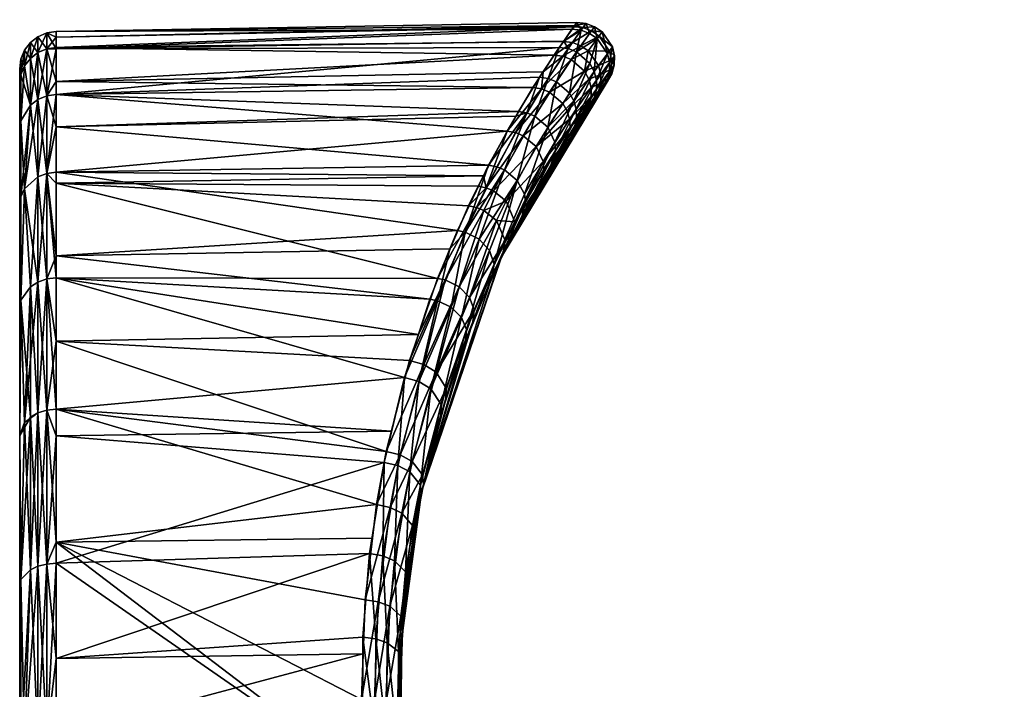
# Model space of a CAD drawing. Extents: x -0.181 to 0.325, y -0.173 to 0.027.
# Tile 4 of 256: x -0.18055 to -0.16732, y -0.06053 to -0.05152. Entities that reach past the tile are written whole.
import ezdxf

# ---------------------------------------------------------------- set-up
doc = ezdxf.new("R2010")
doc.units = 0
doc.layers.add('mesh', color=7, linetype='CONTINUOUS')

msp = doc.modelspace()

# ---------------------------------------------------------------- meshes
at = {"layer": 'mesh'}
mesh = msp.add_polyface(dxfattribs=at)
corners = [(-0.175042, -0.055282, -0.255669), (-0.174772, -0.054607, -0.254726), (-0.180063, -0.054702, -0.254664), (-0.174672, -0.054358, -0.254377), (-0.174253, -0.053481, -0.252864), (-0.180063, -0.053574, -0.252823), (-0.173888, -0.052822, -0.251406), (-0.180063, -0.052964, -0.251349), (-0.173852, -0.052758, -0.251263), (-0.173569, -0.052297, -0.249932), (-0.180063, -0.052533, -0.250309), (-0.173304, -0.051897, -0.248336), (-0.173067, -0.051563, -0.245113), (-0.180063, -0.051684, -0.24495), (-0.173133, -0.051654, -0.246726), (-0.173096, -0.051602, -0.244005), (-0.180063, -0.051758, -0.244015), (-0.173108, -0.051619, -0.243553), (-0.180063, -0.051898, -0.242237), (-0.173248, -0.051817, -0.241994), (-0.173374, -0.052, -0.241086), (-0.180063, -0.052358, -0.240321), (-0.173519, -0.052224, -0.240285), (-0.173657, -0.052437, -0.239525), (-0.180063, -0.052533, -0.239591), (-0.174005, -0.053022, -0.238), (-0.174323, -0.053626, -0.236785), (-0.180063, -0.053574, -0.237077), (-0.174395, -0.053763, -0.236511), (-0.180063, -0.053721, -0.236837), (-0.180063, -0.054996, -0.234757), (-0.174938, -0.055003, -0.234596), (-0.175196, -0.055758, -0.23368), (-0.174523, -0.054028, -0.236052), (-0.180063, -0.051919, -0.247754), (-0.173244, -0.051812, -0.247772), (-0.174942, -0.055303, -0.255682), (-0.174568, -0.05438, -0.254393), (-0.174836, -0.055024, -0.234583), (-0.174417, -0.05405, -0.236034), (-0.174757, -0.055392, -0.255666)]
mesh.append_faces([[corners[k] for k in face] for face in [(0, 1, 2, 2), (3, 2, 1, 1), (4, 5, 3, 3), (6, 7, 4, 4), (8, 7, 6, 6), (9, 10, 8, 8), (11, 10, 9, 9), (12, 13, 14, 14), (15, 13, 12, 12), (15, 16, 13, 13), (17, 16, 15, 15), (17, 18, 16, 16), (19, 18, 17, 17), (20, 18, 19, 19), (20, 21, 18, 18), (22, 21, 20, 20), (23, 21, 22, 22), (23, 24, 21, 21), (25, 24, 23, 23), (26, 27, 25, 25), (28, 29, 26, 26), (30, 31, 32, 32), (29, 33, 31, 31), (28, 33, 29, 29), (11, 34, 10, 10), (35, 34, 11, 11), (14, 34, 35, 35), (14, 13, 34, 34), (36, 1, 0, 0), (37, 1, 36, 36), (37, 3, 1, 1), (38, 31, 39, 39), (38, 32, 31, 31), (36, 40, 37, 37)]])
mesh = msp.add_polyface(dxfattribs=at)
corners = [(-0.173184, -0.051913, -0.248349), (-0.173244, -0.051812, -0.247772), (-0.173304, -0.051897, -0.248336), (-0.173011, -0.051667, -0.246734), (-0.173133, -0.051654, -0.246726), (-0.173067, -0.051563, -0.245113), (-0.172944, -0.051576, -0.245114), (-0.173096, -0.051602, -0.244005), (-0.172986, -0.051632, -0.243547), (-0.173108, -0.051619, -0.243553), (-0.173248, -0.051817, -0.241994), (-0.173128, -0.051832, -0.241981), (-0.173374, -0.052, -0.241086), (-0.173255, -0.052017, -0.241071), (-0.173015, -0.051876, -0.241975), (-0.17287, -0.051675, -0.243544), (-0.172829, -0.051619, -0.245114), (-0.172896, -0.051711, -0.246738), (-0.173071, -0.051957, -0.248357), (-0.172914, -0.051945, -0.241974), (-0.173143, -0.05206, -0.241063), (-0.172769, -0.051745, -0.243543), (-0.172727, -0.051689, -0.245114), (-0.172795, -0.05178, -0.246738), (-0.172891, -0.052116, -0.24835), (-0.172631, -0.051947, -0.243551), (-0.172589, -0.051892, -0.245113), (-0.172657, -0.051982, -0.246728), (-0.172834, -0.052222, -0.248337)]
mesh.append_faces([[corners[k] for k in face] for face in [(0, 1, 2, 2), (3, 1, 0, 0), (3, 4, 1, 1), (3, 5, 4, 4), (6, 5, 3, 3), (6, 7, 5, 5), (8, 7, 6, 6), (8, 9, 7, 7), (8, 10, 9, 9), (11, 10, 8, 8), (11, 12, 10, 10), (13, 12, 11, 11), (11, 14, 13, 13), (11, 15, 14, 14), (8, 15, 11, 11), (8, 16, 15, 15), (6, 16, 8, 8), (6, 17, 16, 16), (3, 17, 6, 6), (3, 18, 17, 17), (0, 18, 3, 3), (14, 19, 20, 20), (14, 21, 19, 19), (15, 21, 14, 14), (15, 22, 21, 21), (16, 22, 15, 15), (16, 23, 22, 22), (17, 23, 16, 16), (17, 18, 23, 23), (18, 24, 23, 23), (21, 25, 19, 19), (22, 26, 21, 21), (23, 27, 22, 22), (24, 28, 23, 23)]])
mesh = msp.add_polyface(dxfattribs=at)
corners = [(-0.172637, -0.052308, -0.243581), (-0.172658, -0.052362, -0.245108), (-0.172697, -0.052415, -0.243593), (-0.172597, -0.052255, -0.24511), (-0.172722, -0.052448, -0.246675), (-0.172662, -0.052341, -0.24669), (-0.172605, -0.05219, -0.243569), (-0.172747, -0.05238, -0.242029), (-0.172564, -0.052136, -0.245111), (-0.17263, -0.052223, -0.246705), (-0.172831, -0.052572, -0.248267), (-0.150616, -0.051525, -0.245748), (-0.15064, -0.051646, -0.244171), (-0.150639, -0.051646, -0.245743), (-0.172631, -0.051947, -0.243551), (-0.172603, -0.052067, -0.243559), (-0.172776, -0.052143, -0.241991), (-0.172561, -0.052012, -0.245112), (-0.172589, -0.051892, -0.245113), (-0.172629, -0.052101, -0.246718), (-0.172657, -0.051982, -0.246728), (-0.172804, -0.052338, -0.248318), (-0.150633, -0.051769, -0.244177), (-0.150632, -0.051769, -0.245738), (-0.172747, -0.05226, -0.242008), (-0.172803, -0.052457, -0.248294), (-0.173024, -0.068631, -0.244947), (-0.173125, -0.06848, -0.261904), (-0.172278, -0.069628, -0.261897), (-0.172066, -0.06993, -0.22784), (-0.172921, -0.068781, -0.22799), (-0.172046, -0.069903, -0.228017), (-0.172947, -0.068797, -0.227818), (-0.172769, -0.051745, -0.243543), (-0.172727, -0.051689, -0.245114), (-0.17218, -0.070041, -0.227624), (-0.173071, -0.068882, -0.227605)]
mesh.append_faces([[corners[k] for k in face] for face in [(0, 1, 2, 2), (3, 1, 0, 0), (3, 4, 1, 1), (5, 4, 3, 3), (6, 0, 7, 7), (6, 3, 0, 0), (8, 3, 6, 6), (8, 5, 3, 3), (9, 5, 8, 8), (9, 10, 5, 5), (11, 12, 13, 13), (14, 15, 16, 16), (14, 17, 15, 15), (18, 17, 14, 14), (18, 19, 17, 17), (20, 19, 18, 18), (20, 21, 19, 19), (13, 22, 23, 23), (12, 22, 13, 13), (24, 6, 7, 7), (15, 6, 24, 24), (15, 8, 6, 6), (17, 8, 15, 15), (17, 9, 8, 8), (19, 9, 17, 17), (19, 25, 9, 9), (26, 27, 28, 28), (29, 30, 31, 31), (32, 30, 29, 29), (33, 18, 14, 14), (34, 20, 18, 18), (35, 32, 29, 29), (36, 32, 35, 35)]])
mesh = msp.add_polyface(dxfattribs=at)
corners = [(-0.180309, -0.051967, -0.247652), (-0.180309, -0.052599, -0.250288), (-0.18019, -0.052551, -0.250303), (-0.180411, -0.052045, -0.24764), (-0.180554, -0.052391, -0.247585), (-0.180537, -0.052887, -0.250194), (-0.180537, -0.052265, -0.247605), (-0.180554, -0.052184, -0.24495), (-0.180537, -0.052056, -0.24495), (-0.180488, -0.052147, -0.247624), (-0.180488, -0.051937, -0.24495), (-0.180411, -0.051834, -0.24495), (-0.180309, -0.051754, -0.24495), (-0.18019, -0.051916, -0.24766), (-0.18019, -0.051703, -0.24495), (-0.180554, -0.052391, -0.242315), (-0.180537, -0.052265, -0.242295), (-0.180488, -0.052147, -0.242277), (-0.180411, -0.052045, -0.242261), (-0.180309, -0.051967, -0.242248), (-0.18019, -0.051916, -0.24224), (-0.180537, -0.052887, -0.239706), (-0.180554, -0.053008, -0.239746), (-0.180411, -0.052675, -0.250263), (-0.180411, -0.052675, -0.239637), (-0.180309, -0.052599, -0.239613)]
mesh.append_faces([[corners[k] for k in face] for face in [(0, 1, 2, 2), (3, 1, 0, 0), (4, 5, 6, 6), (6, 7, 4, 4), (6, 8, 7, 7), (9, 8, 6, 6), (9, 10, 8, 8), (3, 10, 9, 9), (3, 11, 10, 10), (0, 11, 3, 3), (0, 12, 11, 11), (13, 12, 0, 0), (13, 14, 12, 12), (8, 15, 7, 7), (8, 16, 15, 15), (10, 16, 8, 8), (10, 17, 16, 16), (11, 17, 10, 10), (11, 18, 17, 17), (12, 18, 11, 11), (12, 19, 18, 18), (14, 19, 12, 12), (14, 20, 19, 19), (21, 16, 17, 17), (22, 15, 16, 16), (3, 23, 1, 1), (9, 23, 3, 3), (6, 23, 9, 9), (6, 5, 23, 23), (24, 19, 25, 25), (24, 18, 19, 19), (24, 17, 18, 18), (21, 17, 24, 24)]])
mesh = msp.add_polyface(dxfattribs=at)
corners = [(-0.180063, -0.054996, -0.255144), (-0.175042, -0.055282, -0.255669), (-0.180063, -0.054702, -0.254664), (-0.174672, -0.054358, -0.254377), (-0.180063, -0.053574, -0.252823), (-0.174253, -0.053481, -0.252864), (-0.180063, -0.052964, -0.251349), (-0.173852, -0.052758, -0.251263), (-0.180063, -0.052533, -0.250309), (-0.174005, -0.053022, -0.238), (-0.180063, -0.053574, -0.237077), (-0.180063, -0.052533, -0.239591), (-0.174323, -0.053626, -0.236785), (-0.180063, -0.053721, -0.236837), (-0.174938, -0.055003, -0.234596), (-0.180063, -0.054996, -0.234757), (-0.18019, -0.055011, -0.234768), (-0.180063, -0.055849, -0.233758), (-0.18019, -0.051916, -0.24224), (-0.180063, -0.051898, -0.242237), (-0.180063, -0.052358, -0.240321), (-0.18019, -0.051703, -0.24495), (-0.180063, -0.051684, -0.24495), (-0.180063, -0.051758, -0.244015), (-0.18019, -0.053591, -0.252815), (-0.18019, -0.055011, -0.255133), (-0.18019, -0.052551, -0.250303), (-0.180309, -0.052599, -0.250288), (-0.180309, -0.051967, -0.247652), (-0.18019, -0.051916, -0.24766), (-0.18019, -0.052551, -0.239597), (-0.180309, -0.052599, -0.239613), (-0.180309, -0.051967, -0.242248), (-0.18019, -0.053591, -0.237085), (-0.180063, -0.051919, -0.247754)]
mesh.append_faces([[corners[k] for k in face] for face in [(0, 1, 2, 2), (3, 4, 2, 2), (5, 6, 4, 4), (7, 8, 6, 6), (9, 10, 11, 11), (12, 13, 10, 10), (13, 14, 15, 15), (16, 15, 17, 17), (18, 19, 20, 20), (21, 22, 23, 23), (24, 4, 6, 6), (25, 0, 2, 2), (2, 24, 25, 25), (2, 4, 24, 24), (26, 6, 8, 8), (26, 24, 6, 6), (27, 24, 26, 26), (28, 26, 29, 29), (23, 18, 21, 21), (23, 19, 18, 18), (30, 20, 11, 11), (30, 18, 20, 20), (31, 18, 30, 30), (31, 32, 18, 18), (11, 33, 30, 30), (11, 10, 33, 33), (33, 15, 16, 16), (33, 13, 15, 15), (10, 13, 33, 33), (26, 8, 34, 34), (29, 26, 34, 34), (34, 21, 29, 29), (34, 22, 21, 21)]])
mesh = msp.add_polyface(dxfattribs=at)
corners = [(-0.173453, -0.052315, -0.24995), (-0.173304, -0.051897, -0.248336), (-0.173569, -0.052297, -0.249932), (-0.173184, -0.051913, -0.248349), (-0.173255, -0.052017, -0.241071), (-0.173519, -0.052224, -0.240285), (-0.173374, -0.052, -0.241086), (-0.173542, -0.052455, -0.239507), (-0.173657, -0.052437, -0.239525), (-0.172637, -0.052308, -0.243581), (-0.172697, -0.052415, -0.243593), (-0.172776, -0.052496, -0.242053), (-0.172747, -0.05238, -0.242029), (-0.172803, -0.052457, -0.248294), (-0.172831, -0.052572, -0.248267), (-0.17263, -0.052223, -0.246705), (-0.172963, -0.052218, -0.241071), (-0.172906, -0.052324, -0.241086), (-0.173256, -0.052652, -0.239511), (-0.172776, -0.052143, -0.241991), (-0.172891, -0.052116, -0.24835), (-0.173107, -0.052615, -0.249928), (-0.172834, -0.052222, -0.248337), (-0.173165, -0.052513, -0.249947), (-0.172747, -0.05226, -0.242008), (-0.172876, -0.052438, -0.241107), (-0.172603, -0.052067, -0.243559), (-0.172804, -0.052338, -0.248318), (-0.172657, -0.051982, -0.246728), (-0.173075, -0.052726, -0.249901), (-0.172629, -0.052101, -0.246718), (-0.173143, -0.05206, -0.241063), (-0.173433, -0.052499, -0.239498), (-0.173015, -0.051876, -0.241975), (-0.173343, -0.052359, -0.249959), (-0.173071, -0.051957, -0.248357), (-0.173632, -0.052821, -0.251291), (-0.172914, -0.051945, -0.241974), (-0.172631, -0.051947, -0.243551), (-0.172795, -0.05178, -0.246738)]
mesh.append_faces([[corners[k] for k in face] for face in [(0, 1, 2, 2), (3, 1, 0, 0), (4, 5, 6, 6), (7, 5, 4, 4), (7, 8, 5, 5), (9, 10, 11, 11), (12, 9, 11, 11), (13, 14, 15, 15), (16, 17, 18, 18), (16, 19, 17, 17), (20, 21, 22, 22), (23, 21, 20, 20), (17, 24, 25, 25), (19, 24, 17, 17), (19, 26, 24, 24), (22, 27, 28, 28), (22, 29, 27, 27), (21, 29, 22, 22), (24, 12, 25, 25), (27, 13, 30, 30), (7, 31, 32, 32), (4, 31, 7, 7), (4, 33, 31, 31), (3, 34, 35, 35), (0, 34, 3, 3), (0, 36, 34, 34), (31, 16, 32, 32), (31, 37, 16, 16), (35, 23, 20, 20), (34, 23, 35, 35), (37, 19, 16, 16), (37, 38, 19, 19), (39, 22, 28, 28)]])
mesh = msp.add_polyface(dxfattribs=at)
corners = [(-0.180063, -0.061153, -0.260402), (-0.175945, -0.060053, -0.259864), (-0.180063, -0.060113, -0.259765), (-0.180554, -0.05402, -0.252596), (-0.180554, -0.053008, -0.250155), (-0.180554, -0.069026, -0.24495), (-0.180554, -0.052184, -0.24495), (-0.180554, -0.052391, -0.242315), (-0.18019, -0.061162, -0.260385), (-0.180537, -0.061322, -0.260071), (-0.180554, -0.059127, -0.258576), (-0.180554, -0.06138, -0.259957), (-0.180309, -0.061185, -0.26034), (-0.180309, -0.058874, -0.258924), (-0.180411, -0.058921, -0.258859), (-0.18019, -0.058844, -0.258965), (-0.180537, -0.059051, -0.231221), (-0.180554, -0.06138, -0.229943), (-0.180554, -0.059127, -0.231324), (-0.180537, -0.061322, -0.229829), (-0.18019, -0.058844, -0.230935), (-0.180309, -0.061185, -0.22956), (-0.180309, -0.058874, -0.230976), (-0.18019, -0.061162, -0.229515), (-0.180063, -0.058833, -0.23092), (-0.180063, -0.061153, -0.229498), (-0.175948, -0.061117, -0.260465), (-0.175945, -0.059828, -0.259737), (-0.175853, -0.058701, -0.258975), (-0.175959, -0.060666, -0.229675), (-0.175913, -0.061713, -0.229145), (-0.180063, -0.058548, -0.231163), (-0.175914, -0.059327, -0.230487), (-0.180554, -0.057117, -0.256859), (-0.180554, -0.055401, -0.25485), (-0.180554, -0.057117, -0.233041), (-0.180554, -0.055401, -0.23505), (-0.180537, -0.059051, -0.258679), (-0.180488, -0.061268, -0.260177), (-0.180411, -0.058921, -0.231041), (-0.180488, -0.061268, -0.229723)]
mesh.append_faces([[corners[k] for k in face] for face in [(0, 1, 2, 2), (3, 4, 5, 5), (6, 7, 5, 5), (8, 0, 2, 2), (9, 10, 11, 11), (12, 13, 14, 14), (8, 13, 12, 12), (8, 15, 13, 13), (2, 15, 8, 8), (16, 17, 18, 18), (16, 19, 17, 17), (20, 21, 22, 22), (20, 23, 21, 21), (24, 23, 20, 20), (24, 25, 23, 23), (0, 26, 1, 1), (2, 27, 28, 28), (1, 27, 2, 2), (29, 30, 31, 31), (31, 32, 29, 29), (30, 24, 31, 31), (30, 25, 24, 24), (5, 33, 34, 34), (5, 35, 18, 18), (5, 36, 35, 35), (9, 37, 10, 10), (38, 37, 9, 9), (38, 14, 37, 37), (12, 14, 38, 38), (39, 19, 16, 16), (39, 40, 19, 19), (22, 40, 39, 39), (22, 21, 40, 40)]])
mesh = msp.add_polyface(dxfattribs=at)
corners = [(-0.180554, -0.069026, -0.24495), (-0.180554, -0.055401, -0.25485), (-0.180554, -0.05402, -0.252596), (-0.180554, -0.052391, -0.247585), (-0.180554, -0.052184, -0.24495), (-0.180554, -0.053008, -0.250155), (-0.180554, -0.053008, -0.239746), (-0.180554, -0.05402, -0.237304), (-0.180554, -0.052391, -0.242315), (-0.180309, -0.056813, -0.257164), (-0.18019, -0.058844, -0.258965), (-0.18019, -0.056777, -0.2572), (-0.180309, -0.058874, -0.258924), (-0.180309, -0.055053, -0.255103), (-0.180411, -0.055117, -0.255056), (-0.18019, -0.055011, -0.255133), (-0.18019, -0.055011, -0.234768), (-0.180309, -0.056813, -0.232737), (-0.180309, -0.055053, -0.234798), (-0.18019, -0.056777, -0.232701), (-0.180309, -0.058874, -0.230976), (-0.18019, -0.058844, -0.230935), (-0.180411, -0.056869, -0.257107), (-0.180411, -0.058921, -0.258859), (-0.180537, -0.059051, -0.258679), (-0.180554, -0.057117, -0.256859), (-0.180554, -0.059127, -0.258576), (-0.180537, -0.055297, -0.254925), (-0.180537, -0.055297, -0.234975), (-0.180554, -0.057117, -0.233041), (-0.180554, -0.055401, -0.23505), (-0.180488, -0.056942, -0.232866), (-0.180411, -0.055117, -0.234844), (-0.180411, -0.058921, -0.231041), (-0.180537, -0.059051, -0.231221), (-0.180554, -0.059127, -0.231324)]
mesh.append_faces([[corners[k] for k in face] for face in [(0, 1, 2, 2), (0, 3, 4, 4), (0, 5, 3, 3), (0, 6, 7, 7), (0, 8, 6, 6), (9, 10, 11, 11), (9, 12, 10, 10), (9, 13, 14, 14), (11, 13, 9, 9), (11, 15, 13, 13), (16, 17, 18, 18), (16, 19, 17, 17), (20, 19, 21, 21), (20, 17, 19, 19), (22, 12, 9, 9), (22, 23, 12, 12), (22, 24, 23, 23), (25, 24, 22, 22), (25, 26, 24, 24), (25, 27, 1, 1), (22, 27, 25, 25), (22, 14, 27, 27), (9, 14, 22, 22), (28, 29, 30, 30), (28, 31, 29, 29), (32, 31, 28, 28), (18, 31, 32, 32), (18, 17, 31, 31), (33, 17, 20, 20), (33, 31, 17, 17), (34, 31, 33, 33), (34, 29, 31, 31), (35, 29, 34, 34)]])
mesh = msp.add_polyface(dxfattribs=at)
corners = [(-0.174081, -0.054712, -0.244999), (-0.172954, -0.052773, -0.241197), (-0.172833, -0.052601, -0.242078), (-0.172697, -0.052415, -0.243593), (-0.172722, -0.052448, -0.246675), (-0.172887, -0.052676, -0.248239), (-0.172658, -0.052362, -0.245108), (-0.172901, -0.05267, -0.241164), (-0.172776, -0.052496, -0.242053), (-0.172662, -0.052341, -0.24669), (-0.172831, -0.052572, -0.248267), (-0.173142, -0.053051, -0.24979), (-0.173093, -0.052951, -0.24983), (-0.172874, -0.052556, -0.241134), (-0.173159, -0.052974, -0.239597), (-0.172747, -0.05238, -0.242029), (-0.172803, -0.052457, -0.248294), (-0.17307, -0.05284, -0.249867), (-0.173256, -0.052652, -0.239511), (-0.172906, -0.052324, -0.241086), (-0.173198, -0.052753, -0.239532), (-0.172876, -0.052438, -0.241107), (-0.173165, -0.052862, -0.239562), (-0.173107, -0.052615, -0.249928), (-0.173364, -0.053173, -0.251216), (-0.173075, -0.052726, -0.249901), (-0.172804, -0.052338, -0.248318), (-0.173356, -0.053282, -0.251176), (-0.173228, -0.053182, -0.239681), (-0.173416, -0.053483, -0.251082), (-0.173433, -0.052499, -0.239498), (-0.172963, -0.052218, -0.241071), (-0.173165, -0.052513, -0.249947), (-0.173457, -0.05297, -0.251274)]
mesh.append_faces([[corners[k] for k in face] for face in [(0, 1, 2, 2), (3, 0, 2, 2), (0, 4, 5, 5), (0, 6, 4, 4), (7, 2, 1, 1), (8, 2, 7, 7), (8, 3, 2, 2), (9, 5, 4, 4), (10, 5, 9, 9), (10, 11, 5, 5), (12, 11, 10, 10), (13, 7, 14, 14), (13, 8, 7, 7), (15, 8, 13, 13), (16, 12, 10, 10), (17, 12, 16, 16), (18, 19, 20, 20), (20, 21, 22, 22), (19, 21, 20, 20), (23, 24, 25, 25), (22, 13, 14, 14), (21, 13, 22, 22), (21, 15, 13, 13), (26, 17, 16, 16), (25, 17, 26, 26), (25, 27, 17, 17), (24, 27, 25, 25), (7, 1, 28, 28), (12, 29, 11, 11), (14, 7, 28, 28), (17, 29, 12, 12), (30, 31, 18, 18), (32, 33, 23, 23)]])
mesh = msp.add_polyface(dxfattribs=at)
corners = [(-0.180537, -0.053906, -0.237246), (-0.180554, -0.055401, -0.23505), (-0.180554, -0.05402, -0.237304), (-0.180309, -0.053637, -0.237109), (-0.180309, -0.055053, -0.234798), (-0.180411, -0.055117, -0.234844), (-0.18019, -0.053591, -0.237085), (-0.18019, -0.055011, -0.234768), (-0.18019, -0.055011, -0.255133), (-0.180309, -0.053637, -0.252792), (-0.180309, -0.055053, -0.255103), (-0.18019, -0.053591, -0.252815), (-0.180309, -0.052599, -0.250288), (-0.180554, -0.053008, -0.250155), (-0.180537, -0.053906, -0.252655), (-0.180537, -0.052887, -0.250194), (-0.180554, -0.05402, -0.252596), (-0.180554, -0.052391, -0.247585), (-0.180554, -0.053008, -0.239746), (-0.180537, -0.052265, -0.242295), (-0.180537, -0.052887, -0.239706), (-0.18019, -0.052551, -0.239597), (-0.180309, -0.052599, -0.239613), (-0.180537, -0.055297, -0.234975), (-0.180488, -0.053799, -0.237191), (-0.180537, -0.055297, -0.254925), (-0.180554, -0.055401, -0.25485), (-0.180488, -0.053799, -0.252709), (-0.180411, -0.055117, -0.255056), (-0.180411, -0.052675, -0.250263), (-0.180411, -0.052675, -0.239637)]
mesh.append_faces([[corners[k] for k in face] for face in [(0, 1, 2, 2), (3, 4, 5, 5), (6, 4, 3, 3), (6, 7, 4, 4), (8, 9, 10, 10), (8, 11, 9, 9), (12, 9, 11, 11), (13, 14, 15, 15), (13, 16, 14, 14), (17, 13, 15, 15), (18, 19, 20, 20), (20, 2, 18, 18), (20, 0, 2, 2), (21, 3, 22, 22), (21, 6, 3, 3), (0, 23, 1, 1), (24, 23, 0, 0), (24, 5, 23, 23), (3, 5, 24, 24), (25, 16, 26, 26), (25, 14, 16, 16), (25, 27, 14, 14), (28, 27, 25, 25), (10, 27, 28, 28), (10, 9, 27, 27), (29, 9, 12, 12), (29, 27, 9, 9), (15, 27, 29, 29), (15, 14, 27, 27), (30, 0, 20, 20), (30, 24, 0, 0), (22, 24, 30, 30), (22, 3, 24, 24)]])
mesh = msp.add_polyface(dxfattribs=at)
corners = [(-0.172887, -0.052676, -0.248239), (-0.173142, -0.053051, -0.24979), (-0.174081, -0.054712, -0.244999), (-0.172697, -0.052415, -0.243593), (-0.172658, -0.052362, -0.245108), (-0.174005, -0.053022, -0.238), (-0.174288, -0.053785, -0.236493), (-0.174323, -0.053626, -0.236785), (-0.174395, -0.053763, -0.236511), (-0.174523, -0.054028, -0.236052), (-0.174417, -0.05405, -0.236034), (-0.173772, -0.053873, -0.252794), (-0.173758, -0.053973, -0.252746), (-0.173364, -0.053173, -0.251216), (-0.173563, -0.053732, -0.238199), (-0.173228, -0.053182, -0.239681), (-0.173416, -0.053483, -0.251082), (-0.173803, -0.054162, -0.252637), (-0.174253, -0.053481, -0.252864), (-0.174672, -0.054358, -0.254377), (-0.174568, -0.05438, -0.254393), (-0.174144, -0.053503, -0.252883), (-0.173901, -0.054242, -0.236639), (-0.17394, -0.054426, -0.236753), (-0.173509, -0.053535, -0.238098), (-0.173356, -0.053282, -0.251176), (-0.174186, -0.053827, -0.236488), (-0.174316, -0.054092, -0.23603), (-0.173788, -0.053087, -0.237973), (-0.174041, -0.053545, -0.252889), (-0.174378, -0.054478, -0.254386), (-0.174016, -0.053963, -0.236515), (-0.174147, -0.054225, -0.236061), (-0.173615, -0.053232, -0.237992), (-0.17387, -0.053685, -0.252864), (-0.17424, -0.05463, -0.254327), (-0.17352, -0.05343, -0.238055), (-0.174179, -0.05481, -0.254228)]
mesh.append_faces([[corners[k] for k in face] for face in [(0, 1, 2, 2), (3, 4, 2, 2), (5, 6, 7, 7), (6, 8, 7, 7), (6, 9, 8, 8), (10, 9, 6, 6), (11, 12, 13, 13), (2, 14, 15, 15), (2, 16, 17, 17), (2, 1, 16, 16), (18, 19, 20, 20), (20, 21, 18, 18), (22, 14, 23, 23), (24, 14, 22, 22), (24, 15, 14, 14), (25, 17, 16, 16), (12, 17, 25, 25), (10, 26, 27, 27), (6, 26, 10, 10), (6, 28, 26, 26), (21, 20, 29, 29), (20, 30, 29, 29), (27, 31, 32, 32), (26, 31, 27, 27), (26, 33, 31, 31), (29, 30, 34, 34), (30, 35, 34, 34), (31, 22, 32, 32), (31, 36, 22, 22), (33, 36, 31, 31), (34, 37, 11, 11), (35, 37, 34, 34), (36, 24, 22, 22), (11, 37, 12, 12)]])
mesh = msp.add_polyface(dxfattribs=at)
corners = [(-0.174253, -0.053481, -0.252864), (-0.173739, -0.052777, -0.251282), (-0.173888, -0.052822, -0.251406), (-0.174144, -0.053503, -0.252883), (-0.173852, -0.052758, -0.251263), (-0.173569, -0.052297, -0.249932), (-0.173453, -0.052315, -0.24995), (-0.174005, -0.053022, -0.238), (-0.173657, -0.052437, -0.239525), (-0.173542, -0.052455, -0.239507), (-0.173894, -0.053043, -0.23798), (-0.174288, -0.053785, -0.236493), (-0.17352, -0.05343, -0.238055), (-0.173159, -0.052974, -0.239597), (-0.173509, -0.053535, -0.238098), (-0.173165, -0.052862, -0.239562), (-0.173364, -0.053173, -0.251216), (-0.173758, -0.053973, -0.252746), (-0.173356, -0.053282, -0.251176), (-0.174081, -0.054712, -0.244999), (-0.173228, -0.053182, -0.239681), (-0.172954, -0.052773, -0.241197), (-0.173416, -0.053483, -0.251082), (-0.17307, -0.05284, -0.249867), (-0.173788, -0.053087, -0.237973), (-0.173433, -0.052499, -0.239498), (-0.173632, -0.052821, -0.251291), (-0.174041, -0.053545, -0.252889), (-0.173615, -0.053232, -0.237992), (-0.174186, -0.053827, -0.236488), (-0.173256, -0.052652, -0.239511), (-0.173343, -0.052359, -0.249959), (-0.173457, -0.05297, -0.251274), (-0.173165, -0.052513, -0.249947), (-0.17387, -0.053685, -0.252864), (-0.173198, -0.052753, -0.239532), (-0.173107, -0.052615, -0.249928), (-0.173772, -0.053873, -0.252794)]
mesh.append_faces([[corners[k] for k in face] for face in [(0, 1, 2, 2), (0, 3, 1, 1), (1, 4, 2, 2), (1, 5, 4, 4), (6, 5, 1, 1), (7, 8, 9, 9), (7, 10, 11, 11), (9, 10, 7, 7), (12, 13, 14, 14), (15, 13, 12, 12), (16, 17, 18, 18), (19, 20, 21, 21), (13, 20, 14, 14), (18, 22, 23, 23), (10, 24, 11, 11), (10, 25, 24, 24), (9, 25, 10, 10), (1, 26, 6, 6), (1, 27, 26, 26), (3, 27, 1, 1), (24, 28, 29, 29), (24, 30, 28, 28), (25, 30, 24, 24), (31, 32, 33, 33), (26, 32, 31, 31), (26, 34, 32, 32), (27, 34, 26, 26), (30, 35, 28, 28), (28, 15, 12, 12), (35, 15, 28, 28), (32, 16, 36, 36), (32, 37, 16, 16), (34, 37, 32, 32)]])
mesh = msp.add_polyface(dxfattribs=at)
corners = [(-0.174096, -0.05475, -0.236191), (-0.174093, -0.054752, -0.253691), (-0.175146, -0.057844, -0.245015), (-0.174081, -0.054712, -0.244999), (-0.174417, -0.05405, -0.236034), (-0.174938, -0.055003, -0.234596), (-0.174523, -0.054028, -0.236052), (-0.174464, -0.055589, -0.234893), (-0.17394, -0.054426, -0.236753), (-0.173563, -0.053732, -0.238199), (-0.173803, -0.054162, -0.252637), (-0.174208, -0.054985, -0.254107), (-0.174565, -0.055851, -0.255361), (-0.174063, -0.054675, -0.236307), (-0.174446, -0.055425, -0.234766), (-0.174029, -0.054496, -0.236189), (-0.173901, -0.054242, -0.236639), (-0.173758, -0.053973, -0.252746), (-0.174179, -0.05481, -0.254228), (-0.174551, -0.055692, -0.255491), (-0.174399, -0.066151, -0.261836), (-0.174363, -0.066164, -0.261672), (-0.174855, -0.06489, -0.261567), (-0.174316, -0.054092, -0.23603), (-0.174836, -0.055024, -0.234583), (-0.17465, -0.055116, -0.234596), (-0.174568, -0.05438, -0.254393), (-0.174757, -0.055392, -0.255666), (-0.174378, -0.054478, -0.254386), (-0.174147, -0.054225, -0.236061), (-0.174511, -0.055258, -0.234661), (-0.174618, -0.05553, -0.255599), (-0.17424, -0.05463, -0.254327)]
mesh.append_faces([[corners[k] for k in face] for face in [(0, 1, 2, 2), (0, 3, 1, 1), (4, 5, 6, 6), (0, 2, 7, 7), (8, 9, 3, 3), (10, 1, 3, 3), (2, 11, 12, 12), (2, 1, 11, 11), (13, 3, 0, 0), (13, 8, 3, 3), (11, 1, 10, 10), (13, 0, 7, 7), (14, 13, 7, 7), (15, 13, 14, 14), (15, 8, 13, 13), (16, 8, 15, 15), (17, 11, 10, 10), (18, 11, 17, 17), (18, 12, 11, 11), (19, 12, 18, 18), (20, 21, 22, 22), (4, 23, 24, 24), (24, 23, 25, 25), (26, 27, 28, 28), (23, 29, 25, 25), (25, 29, 30, 30), (28, 31, 32, 32), (27, 31, 28, 28), (30, 15, 14, 14), (29, 15, 30, 30), (29, 16, 15, 15), (32, 19, 18, 18), (31, 19, 32, 32)]])
mesh = msp.add_polyface(dxfattribs=at)
corners = [(-0.180063, -0.063667, -0.261444), (-0.175668, -0.063466, -0.261453), (-0.180063, -0.063494, -0.261372), (-0.180554, -0.069026, -0.24495), (-0.180554, -0.06138, -0.259957), (-0.180554, -0.059127, -0.258576), (-0.180554, -0.05402, -0.237304), (-0.180554, -0.055401, -0.23505), (-0.18019, -0.061162, -0.229515), (-0.180063, -0.061153, -0.229498), (-0.180063, -0.06176, -0.229247), (-0.180537, -0.063782, -0.26109), (-0.180554, -0.063822, -0.260968), (-0.180537, -0.061322, -0.260071), (-0.18019, -0.063673, -0.261426), (-0.180309, -0.061185, -0.26034), (-0.180309, -0.063689, -0.261377), (-0.18019, -0.061162, -0.260385), (-0.180063, -0.061153, -0.260402), (-0.180537, -0.061322, -0.229829), (-0.180554, -0.063822, -0.228932), (-0.180554, -0.06138, -0.229943), (-0.180537, -0.063782, -0.22881), (-0.180309, -0.063689, -0.228523), (-0.180309, -0.061185, -0.22956), (-0.18019, -0.063673, -0.228475), (-0.180063, -0.063667, -0.228457), (-0.175646, -0.063596, -0.261501), (-0.175948, -0.061117, -0.260465), (-0.175838, -0.062437, -0.261072), (-0.175913, -0.061713, -0.229145), (-0.175747, -0.063056, -0.228588), (-0.175454, -0.064417, -0.228148), (-0.180554, -0.057117, -0.256859), (-0.180488, -0.063745, -0.261204), (-0.180488, -0.061268, -0.260177), (-0.180488, -0.061268, -0.229723), (-0.180488, -0.063745, -0.228697)]
mesh.append_faces([[corners[k] for k in face] for face in [(0, 1, 2, 2), (3, 4, 5, 5), (6, 7, 3, 3), (8, 9, 10, 10), (11, 4, 12, 12), (11, 13, 4, 4), (14, 15, 16, 16), (14, 17, 15, 15), (14, 18, 17, 17), (14, 2, 18, 18), (19, 20, 21, 21), (19, 22, 20, 20), (8, 23, 24, 24), (8, 25, 23, 23), (10, 25, 8, 8), (10, 26, 25, 25), (0, 27, 1, 1), (2, 28, 18, 18), (2, 29, 28, 28), (1, 29, 2, 2), (30, 10, 9, 9), (31, 10, 30, 30), (31, 26, 10, 10), (32, 26, 31, 31), (5, 33, 3, 3), (34, 13, 11, 11), (34, 35, 13, 13), (16, 35, 34, 34), (16, 15, 35, 35), (36, 22, 19, 19), (36, 37, 22, 22), (24, 37, 36, 36), (24, 23, 37, 37)]])
mesh = msp.add_polyface(dxfattribs=at)
corners = [(-0.180063, -0.05712, -0.257517), (-0.175556, -0.057058, -0.257586), (-0.180063, -0.056763, -0.257213), (-0.180063, -0.054996, -0.234757), (-0.175196, -0.055758, -0.23368), (-0.180063, -0.055849, -0.233758), (-0.18019, -0.056777, -0.232701), (-0.180063, -0.056763, -0.232687), (-0.180063, -0.058548, -0.231163), (-0.18019, -0.058844, -0.258965), (-0.180063, -0.058833, -0.25898), (-0.180063, -0.060113, -0.259765), (-0.18019, -0.056777, -0.2572), (-0.18019, -0.055011, -0.255133), (-0.180063, -0.054996, -0.255144), (-0.18019, -0.055011, -0.234768), (-0.18019, -0.058844, -0.230935), (-0.180063, -0.058833, -0.23092), (-0.175382, -0.056336, -0.25689), (-0.175042, -0.055282, -0.255669), (-0.175658, -0.057478, -0.257991), (-0.175853, -0.058701, -0.258975), (-0.175761, -0.058045, -0.231431), (-0.175628, -0.057331, -0.23204), (-0.175315, -0.056107, -0.233257), (-0.175815, -0.058496, -0.231098), (-0.175914, -0.059327, -0.230487), (-0.175578, -0.058084, -0.23144), (-0.175737, -0.059353, -0.230505), (-0.175442, -0.057376, -0.232045), (-0.175673, -0.058733, -0.258961), (-0.175769, -0.059849, -0.259716)]
mesh.append_faces([[corners[k] for k in face] for face in [(0, 1, 2, 2), (3, 4, 5, 5), (6, 7, 8, 8), (9, 10, 0, 0), (11, 10, 9, 9), (12, 0, 2, 2), (12, 9, 0, 0), (2, 13, 12, 12), (2, 14, 13, 13), (5, 6, 15, 15), (5, 7, 6, 6), (16, 8, 17, 17), (16, 6, 8, 8), (14, 18, 19, 19), (2, 18, 14, 14), (2, 1, 18, 18), (0, 20, 1, 1), (10, 20, 0, 0), (10, 21, 20, 20), (11, 21, 10, 10), (7, 22, 8, 8), (7, 23, 22, 22), (5, 23, 7, 7), (5, 24, 23, 23), (5, 4, 24, 24), (8, 25, 26, 26), (22, 25, 8, 8), (26, 25, 22, 22), (26, 27, 28, 28), (22, 27, 26, 26), (23, 29, 22, 22), (21, 30, 20, 20), (21, 31, 30, 30)]])
mesh = msp.add_polyface(dxfattribs=at)
corners = [(-0.175146, -0.057844, -0.245015), (-0.174829, -0.056625, -0.233593), (-0.174464, -0.055589, -0.234893), (-0.174565, -0.055851, -0.255361), (-0.174893, -0.05684, -0.256547), (-0.175382, -0.056336, -0.25689), (-0.175556, -0.057058, -0.257586), (-0.175658, -0.057478, -0.257991), (-0.174942, -0.055303, -0.255682), (-0.175042, -0.055282, -0.255669), (-0.175315, -0.056107, -0.233257), (-0.175196, -0.055758, -0.23368), (-0.174836, -0.055024, -0.234583), (-0.174825, -0.056478, -0.233458), (-0.17514, -0.057644, -0.23227), (-0.174446, -0.055425, -0.234766), (-0.174551, -0.055692, -0.255491), (-0.174892, -0.056697, -0.256684), (-0.17516, -0.057915, -0.25762), (-0.175628, -0.057331, -0.23204), (-0.175123, -0.05616, -0.233252), (-0.175442, -0.057376, -0.232045), (-0.175191, -0.056389, -0.256893), (-0.175473, -0.057521, -0.257985), (-0.17465, -0.055116, -0.234596), (-0.174757, -0.055392, -0.255666), (-0.17496, -0.056265, -0.233302), (-0.175282, -0.057463, -0.232103), (-0.175029, -0.05649, -0.256842), (-0.175313, -0.057606, -0.257926), (-0.174511, -0.055258, -0.234661), (-0.174618, -0.05553, -0.255599), (-0.17517, -0.057784, -0.257758)]
mesh.append_faces([[corners[k] for k in face] for face in [(0, 1, 2, 2), (3, 4, 0, 0), (5, 6, 7, 7), (8, 9, 5, 5), (10, 11, 12, 12), (13, 1, 14, 14), (13, 2, 1, 1), (15, 2, 13, 13), (16, 4, 3, 3), (17, 4, 16, 16), (17, 18, 4, 4), (19, 20, 21, 21), (10, 20, 19, 19), (10, 12, 20, 20), (5, 22, 8, 8), (5, 23, 22, 22), (7, 23, 5, 5), (12, 24, 20, 20), (8, 22, 25, 25), (21, 26, 27, 27), (20, 26, 21, 21), (20, 24, 26, 26), (22, 28, 25, 25), (22, 29, 28, 28), (23, 29, 22, 22), (24, 30, 26, 26), (25, 28, 31, 31), (26, 13, 27, 27), (26, 15, 13, 13), (30, 15, 26, 26), (31, 17, 16, 16), (28, 17, 31, 31), (28, 32, 17, 17), (29, 32, 28, 28)]])
mesh = msp.add_polyface(dxfattribs=at)
corners = [(-0.175421, -0.059838, -0.245895), (-0.175259, -0.058443, -0.231819), (-0.175158, -0.057915, -0.232285), (-0.175407, -0.059645, -0.230902), (-0.175146, -0.057844, -0.245015), (-0.174893, -0.05684, -0.256547), (-0.17516, -0.057915, -0.25762), (-0.175348, -0.059058, -0.258572), (-0.17513, -0.057773, -0.232411), (-0.174829, -0.056625, -0.233593), (-0.175275, -0.058324, -0.231675), (-0.175432, -0.059544, -0.230754), (-0.17514, -0.057644, -0.23227), (-0.17517, -0.057784, -0.257758), (-0.174892, -0.056697, -0.256684), (-0.175369, -0.058948, -0.258718), (-0.175761, -0.058045, -0.231431), (-0.175442, -0.057376, -0.232045), (-0.175578, -0.058084, -0.23144), (-0.175658, -0.057478, -0.257991), (-0.175673, -0.058733, -0.258961), (-0.175473, -0.057521, -0.257985), (-0.175737, -0.059353, -0.230505), (-0.17542, -0.058161, -0.231503), (-0.175581, -0.059412, -0.230574), (-0.175282, -0.057463, -0.232103), (-0.175516, -0.058801, -0.258894), (-0.175313, -0.057606, -0.257926), (-0.175615, -0.059901, -0.259644), (-0.174825, -0.056478, -0.233458), (-0.175464, -0.060021, -0.259461)]
mesh.append_faces([[corners[k] for k in face] for face in [(0, 1, 2, 2), (0, 3, 1, 1), (4, 5, 6, 6), (0, 6, 7, 7), (2, 6, 0, 0), (2, 4, 6, 6), (8, 4, 2, 2), (8, 9, 4, 4), (8, 2, 1, 1), (10, 1, 11, 11), (10, 8, 1, 1), (12, 8, 10, 10), (12, 9, 8, 8), (13, 6, 14, 14), (13, 7, 6, 6), (15, 7, 13, 13), (16, 17, 18, 18), (19, 20, 21, 21), (22, 23, 24, 24), (18, 23, 22, 22), (18, 25, 23, 23), (17, 25, 18, 18), (21, 26, 27, 27), (20, 26, 21, 21), (20, 28, 26, 26), (24, 10, 11, 11), (23, 10, 24, 24), (23, 12, 10, 10), (25, 12, 23, 23), (25, 29, 12, 12), (27, 15, 13, 13), (26, 15, 27, 27), (26, 30, 15, 15)]])
mesh = msp.add_polyface(dxfattribs=at)
corners = [(-0.175439, -0.061324, -0.260019), (-0.175421, -0.059838, -0.245895), (-0.175437, -0.060115, -0.259312), (-0.175435, -0.061241, -0.229935), (-0.17545, -0.0609, -0.230113), (-0.175407, -0.059645, -0.230902), (-0.175348, -0.059058, -0.258572), (-0.175948, -0.061117, -0.260465), (-0.175945, -0.059828, -0.259737), (-0.175945, -0.060053, -0.259864), (-0.175482, -0.060818, -0.229962), (-0.175441, -0.061814, -0.229446), (-0.175432, -0.059544, -0.230754), (-0.175259, -0.058443, -0.231819), (-0.175369, -0.058948, -0.258718), (-0.175464, -0.060021, -0.259461), (-0.175473, -0.061248, -0.260172), (-0.175913, -0.061713, -0.229145), (-0.175786, -0.060678, -0.229699), (-0.175743, -0.061713, -0.229175), (-0.175959, -0.060666, -0.229675), (-0.175737, -0.059353, -0.230505), (-0.175914, -0.059327, -0.230487), (-0.175769, -0.059849, -0.259716), (-0.175853, -0.058701, -0.258975), (-0.175776, -0.061124, -0.260438), (-0.175671, -0.062429, -0.26104), (-0.175634, -0.060717, -0.229775), (-0.175581, -0.059412, -0.230574), (-0.175615, -0.059901, -0.259644), (-0.175673, -0.058733, -0.258961), (-0.175625, -0.061158, -0.26036), (-0.175593, -0.061738, -0.229254), (-0.175516, -0.058801, -0.258894)]
mesh.append_faces([[corners[k] for k in face] for face in [(0, 1, 2, 2), (0, 3, 1, 1), (1, 4, 5, 5), (3, 4, 1, 1), (1, 6, 2, 2), (7, 8, 9, 9), (10, 4, 11, 11), (10, 5, 4, 4), (12, 5, 10, 10), (12, 13, 5, 5), (14, 2, 6, 6), (15, 2, 14, 14), (15, 0, 2, 2), (16, 0, 15, 15), (17, 18, 19, 19), (20, 18, 17, 17), (20, 21, 18, 18), (22, 21, 20, 20), (8, 23, 24, 24), (8, 25, 23, 23), (7, 25, 8, 8), (7, 26, 25, 25), (18, 27, 19, 19), (18, 28, 27, 27), (21, 28, 18, 18), (23, 29, 30, 30), (23, 31, 29, 29), (25, 31, 23, 23), (27, 10, 32, 32), (27, 12, 10, 10), (28, 12, 27, 27), (29, 15, 33, 33), (29, 16, 15, 15), (31, 16, 29, 29)]])
mesh = msp.add_polyface(dxfattribs=at)
corners = [(-0.180554, -0.069026, -0.24495), (-0.180554, -0.063822, -0.260968), (-0.180554, -0.06138, -0.259957), (-0.180554, -0.06138, -0.229943), (-0.180554, -0.063822, -0.228932), (-0.180554, -0.059127, -0.231324), (-0.18019, -0.063673, -0.228475), (-0.180063, -0.063667, -0.228457), (-0.180063, -0.06531, -0.228062), (-0.180537, -0.066372, -0.261712), (-0.180537, -0.063782, -0.26109), (-0.18019, -0.066316, -0.26206), (-0.18019, -0.063673, -0.261426), (-0.180309, -0.063689, -0.261377), (-0.180063, -0.066313, -0.262079), (-0.180063, -0.063667, -0.261444), (-0.180063, -0.063494, -0.261372), (-0.18019, -0.066316, -0.22784), (-0.180309, -0.066324, -0.22789), (-0.180309, -0.063689, -0.228523), (-0.180554, -0.066392, -0.228315), (-0.180537, -0.063782, -0.22881), (-0.175646, -0.063596, -0.261501), (-0.175303, -0.064949, -0.261892), (-0.175454, -0.064417, -0.228148), (-0.175351, -0.064789, -0.228049), (-0.175182, -0.065283, -0.227942), (-0.174897, -0.066117, -0.227762), (-0.180488, -0.066353, -0.26183), (-0.180488, -0.063745, -0.261204), (-0.180309, -0.066324, -0.26201), (-0.180411, -0.066337, -0.227969), (-0.180488, -0.063745, -0.228697), (-0.180537, -0.066372, -0.228189), (-0.175144, -0.064909, -0.261856), (-0.175293, -0.064383, -0.228184), (-0.175191, -0.064751, -0.228084), (-0.175582, -0.06304, -0.228621), (-0.175747, -0.063056, -0.228588), (-0.17515, -0.064368, -0.22827), (-0.175435, -0.063045, -0.228704), (-0.175483, -0.063573, -0.261467), (-0.175003, -0.064886, -0.261769), (-0.175337, -0.06357, -0.261383), (-0.175284, -0.063091, -0.228901)]
mesh.append_faces([[corners[k] for k in face] for face in [(0, 1, 2, 2), (0, 3, 4, 4), (5, 3, 0, 0), (6, 7, 8, 8), (9, 10, 1, 1), (11, 12, 13, 13), (14, 15, 12, 12), (15, 16, 12, 12), (17, 6, 8, 8), (18, 19, 6, 6), (20, 4, 21, 21), (14, 22, 15, 15), (14, 23, 22, 22), (24, 8, 7, 7), (25, 8, 24, 24), (25, 26, 8, 8), (27, 8, 26, 26), (28, 29, 10, 10), (30, 13, 29, 29), (31, 32, 19, 19), (33, 21, 32, 32), (23, 34, 22, 22), (25, 35, 36, 36), (24, 35, 25, 25), (24, 37, 35, 35), (38, 37, 24, 24), (35, 39, 36, 36), (35, 40, 39, 39), (37, 40, 35, 35), (41, 42, 43, 43), (34, 42, 41, 41), (40, 44, 39, 39), (34, 41, 22, 22)]])

doc.saveas('drawing.dxf')
